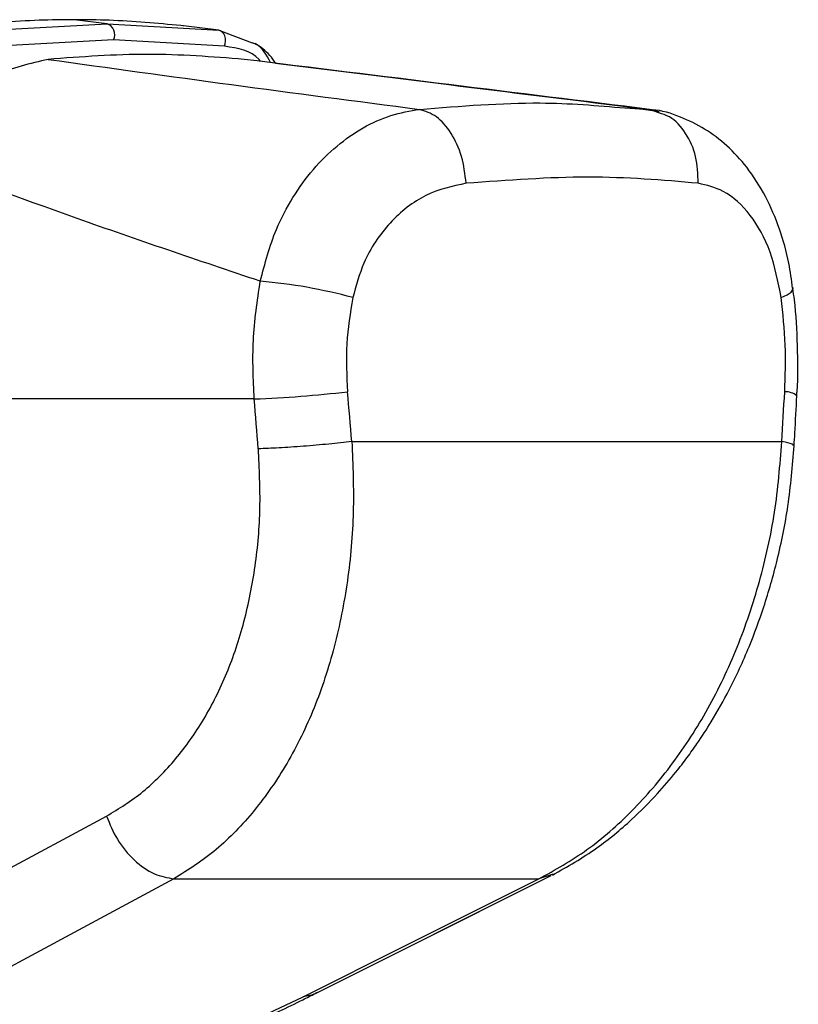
# Model space of a CAD drawing. Header units: millimetres. Extents: x 20 to 22981, y 40 to 19992.
# Tile 133 of 153: x 17834 to 17918, y 5800 to 5906. Entities that reach past the tile are written whole.
import ezdxf

# ---------------------------------------------------------------- set-up
doc = ezdxf.new("R2010")
doc.units = ezdxf.units.MM
doc.header["$LTSCALE"] = 2

msp = doc.modelspace()

# ---------------------------------------------------------------- linework, layer by layer
at = {"color": 7, "linetype": 'Continuous', "lineweight": 25}
for p, q in [((17843.45, 5905.34), (17839.92, 5905.77)), ((17830.99, 5904.64), (17843.45, 5905.34)), ((17843.45, 5905.34), (17855.43, 5904.64)), ((17851.56, 5905.12), (17851.37, 5905.14)), ((17851.64, 5905.11), (17851.56, 5905.12)), ((17855.43, 5904.64), (17851.64, 5905.11)), ((17855.43, 5904.64), (17859.03, 5903.28)), ((17844.14, 5903.62), (17831.75, 5902.92)), ((17856.05, 5902.92), (17844.14, 5903.62)), ((17902.75, 5895.88), (17898.86, 5896.44)), ((17899.07, 5896.29), (17901.7, 5896.14)), ((17902.71, 5895.76), (17901.7, 5896.14)), ((17859.25, 5865.02), (17804, 5865.02)), ((17869.74, 5860.44), (17915.94, 5860.44)), ((17819.79, 5807.52), (17843.39, 5820.19)), ((17865.82, 5801.14), (17891.15, 5813.8)), ((17850.62, 5813.45), (17889.83, 5813.45)), ((17854.86, 5796.26), (17864.49, 5800.79))]:
    msp.add_line(p, q, dxfattribs=at)
at = {"color": 8, "linetype": 'Continuous', "lineweight": 25}
for p, q in [((17902.57, 5895.91), (17901.7, 5896.14)), ((17891.26, 5813.93), (17889.83, 5813.45)), ((17891.38, 5813.97), (17891.12, 5813.88)), ((17866.01, 5801.24), (17865.81, 5801.13))]:
    msp.add_line(p, q, dxfattribs=at)
at = {"color": 7, "linetype": 'Continuous', "lineweight": 25, "flags": 128}
for points in [[(17856.05, 5902.92), (17856.13, 5903.19), (17856.17, 5903.48), (17856.15, 5903.77), (17856.09, 5904.03), (17855.97, 5904.27), (17855.82, 5904.45), (17855.64, 5904.58), (17855.43, 5904.64)], [(17917.14, 5876.91), (17917.09, 5877.05), (17917.08, 5877.06)], [(17865.82, 5801.14), (17875.78, 5806.11), (17891.15, 5813.8)], [(17850.62, 5813.45), (17840.38, 5807.95), (17827.04, 5800.79)], [(17864.49, 5800.79), (17875.49, 5806.28), (17889.83, 5813.45)]]:
    msp.add_lwpolyline(points, dxfattribs=at)
at = {"color": 8, "linetype": 'Continuous', "lineweight": 25, "flags": 128}
for points in [[(17915.87, 5875.91), (17916.51, 5876.22), (17916.93, 5876.51), (17917.13, 5876.79), (17917.14, 5876.91)], [(17865.82, 5801.14), (17865.41, 5800.96), (17864.49, 5800.79)]]:
    msp.add_lwpolyline(points, dxfattribs=at)
at = {"color": 7, "linetype": 'Continuous', "lineweight": 25}
for centre, radius, start, end in [((17842.99, 5904.16), 1.27, 335.1179, 68.8427), ((17855.34, 5822.94), 54.92, 74.6901, 85.239), ((17854.59, 5991.43), 126.49, 272.1108, 276.6674)]:
    msp.add_arc(centre, radius, start, end, dxfattribs=at)
at = {"color": 8, "linetype": 'Continuous', "lineweight": 25}
msp.add_arc((17916.35, 5863.93), 1.86, 50.0693, 93.3373, dxfattribs=at)
at = {"color": 7, "linetype": 'Continuous', "lineweight": 25}
for centre, major_axis, ratio, start_param, end_param in [((17778.95, 5538.91), (-116.8, 1617.42), 0.071472, 4.907349, 4.910728), ((17778.95, 5538.91), (116.8, 1617.42), 0.071472, 4.917671, 4.921051), ((17773.32, 5538.14), (-111.06, 1617.42), 0.068026, 4.907839, 4.911218)]:
    msp.add_ellipse(centre, major_axis=major_axis, ratio=ratio, start_param=start_param, end_param=end_param, dxfattribs=at)
for points, knots in [([(17839.92, 5905.77), (17838.66, 5905.76), (17834.75, 5905.73), (17830.74, 5905.38), (17828.01, 5905.14)], [0, 0, 0, 0, 0.3212502, 1, 1, 1, 1]), ([(17851.37, 5905.14), (17848.82, 5905.38), (17845.05, 5905.73), (17841.17, 5905.76), (17839.92, 5905.77)], [0, 0, 0, 0, 0.67875, 1, 1, 1, 1]), ([(17861.52, 5901.09), (17861.34, 5901.39), (17860.77, 5902.26), (17859.92, 5902.83), (17859.35, 5903.22)], [0, 0, 0, 0, 0.336269, 1, 1, 1, 1]), ([(17837.1, 5901.51), (17835.18, 5901.07), (17831.34, 5900.19), (17826, 5896.24), (17823.03, 5892.76), (17821.72, 5891.23)], [0, 0, 0, 0, 0.358898, 0.717892, 1, 1, 1, 1]), ([(17858.17, 5901.51), (17854.73, 5901.78), (17847.82, 5902.32), (17840.68, 5901.78), (17837.1, 5901.51)], [0, 0, 0, 0, 0.4985519, 1, 1, 1, 1]), ([(17837.1, 5901.51), (17843.63, 5900.6), (17856.68, 5898.79), (17870.23, 5897.02), (17877, 5896.14)], [0, 0, 0, 0, 0.499857, 1, 1, 1, 1]), ([(17901.7, 5896.14), (17894.56, 5897.02), (17880.28, 5898.79), (17865.54, 5900.6), (17858.17, 5901.51)], [0, 0, 0, 0, 0.49988, 1, 1, 1, 1]), ([(17861.52, 5901.09), (17867.77, 5900.33), (17880.62, 5898.74), (17893.07, 5897.2), (17899.48, 5896.41)], [0, 0, 0, 0, 0.485755, 1, 1, 1, 1]), ([(17859.9, 5877.67), (17860.4, 5879.57), (17861.24, 5882.77), (17863.35, 5886.73), (17865.54, 5889.77), (17868.1, 5892.29), (17870.92, 5894.25), (17873.92, 5895.61), (17875.98, 5895.96), (17877, 5896.14)], [0, 0, 0, 0, 0.196461, 0.330152, 0.463846, 0.597934, 0.732025, 0.866012, 1, 1, 1, 1]), ([(17917.09, 5876.91), (17916.97, 5877.81), (17916.69, 5880.01), (17915.73, 5883.35), (17914.25, 5886.84), (17912.33, 5889.85), (17910.11, 5892.26), (17907.71, 5894.1), (17904.99, 5895.39), (17902.95, 5896.07), (17901.81, 5896.1), (17901.7, 5896.11)], [0, 0, 0, 0, 0.09496, 0.230794, 0.371617, 0.513299, 0.635458, 0.752039, 0.865802, 0.988226, 1, 1, 1, 1]), ([(17859.9, 5877.67), (17853.24, 5879.91), (17839.92, 5884.4), (17827.79, 5888.95), (17821.72, 5891.23)], [0, 0, 0, 0, 0.499424, 1, 1, 1, 1]), ([(17906.95, 5888.2), (17903.11, 5888.53), (17895.47, 5889.18), (17886.49, 5888.52), (17882.02, 5888.2)], [0, 0, 0, 0, 0.5022985, 1, 1, 1, 1]), ([(17882.02, 5888.2), (17880.55, 5887.88), (17877.62, 5887.26), (17873.73, 5884.15), (17871.01, 5880.2), (17870.19, 5877.18), (17869.84, 5875.91)], [0, 0, 0, 0, 0.273074, 0.54299, 0.807448, 1, 1, 1, 1]), ([(17915.87, 5875.91), (17915.53, 5877.61), (17914.86, 5881.03), (17912.62, 5884.99), (17909.91, 5887.49), (17907.85, 5887.98), (17906.95, 5888.2)], [0, 0, 0, 0, 0.257817, 0.519525, 0.787005, 1, 1, 1, 1]), ([(17859.25, 5865.02), (17859.15, 5867.12), (17858.95, 5871.37), (17859.58, 5875.55), (17859.9, 5877.67)], [0, 0, 0, 0, 0.493479, 1, 1, 1, 1]), ([(17917.53, 5865.36), (17917.54, 5865.51), (17917.7, 5867.29), (17917.63, 5870.76), (17917.46, 5874.48), (17917.17, 5876.5), (17917.11, 5876.91)], [0, 0, 0, 0, 0.039266, 0.464571, 0.891976, 1, 1, 1, 1]), ([(17869.84, 5875.91), (17869.57, 5874.26), (17869.02, 5870.92), (17869.19, 5867.52), (17869.27, 5865.79)], [0, 0, 0, 0, 0.492721, 1, 1, 1, 1]), ([(17916.24, 5865.79), (17916.3, 5867.47), (17916.41, 5870.87), (17916.05, 5874.21), (17915.87, 5875.91)], [0, 0, 0, 0, 0.4926922, 1, 1, 1, 1]), ([(17917.25, 5860), (17917.28, 5860.45), (17917.38, 5862.23), (17917.47, 5864.02), (17917.55, 5865.36)], [0, 0, 0, 0, 0.250064, 1, 1, 1, 1]), ([(17869.74, 5860.44), (17869.84, 5857.91), (17870.05, 5852.86), (17869.37, 5845.43), (17867.97, 5838.33), (17865.79, 5831.71), (17862.89, 5825.78), (17859.33, 5820.67), (17855.26, 5816.4), (17852.16, 5814.44), (17850.62, 5813.45)], [0, 0, 0, 0, 0.125078, 0.249956, 0.375349, 0.500002, 0.625552, 0.749896, 0.87499, 1, 1, 1, 1]), ([(17889.83, 5813.45), (17891.58, 5814.43), (17895.07, 5816.38), (17899.9, 5820.64), (17904.28, 5825.73), (17908.11, 5831.66), (17911.25, 5838.26), (17913.64, 5845.37), (17915.32, 5852.82), (17915.73, 5857.9), (17915.94, 5860.44)], [0, 0, 0, 0, 0.1242539, 0.2487548, 0.3736733, 0.4983115, 0.6239519, 0.7486485, 0.8743533, 1, 1, 1, 1]), ([(17843.39, 5820.19), (17844.71, 5821.01), (17847.37, 5822.65), (17850.87, 5826.23), (17853.92, 5830.52), (17856.41, 5835.49), (17858.26, 5841.04), (17859.45, 5847.02), (17860.01, 5853.29), (17859.79, 5857.54), (17859.69, 5859.67)], [0, 0, 0, 0, 0.1244049, 0.2494742, 0.373855, 0.4989891, 0.6233869, 0.7492229, 0.8747008, 1, 1, 1, 1]), ([(17891.28, 5813.87), (17892.9, 5814.78), (17895.85, 5816.45), (17899.58, 5819.55), (17902.38, 5822.34), (17904.34, 5824.64), (17905.74, 5826.44), (17907.02, 5828.24), (17908.56, 5830.62), (17910.49, 5834.05), (17912.39, 5838.18), (17914.11, 5842.85), (17915.55, 5847.9), (17916.73, 5853.7), (17917.07, 5857.84), (17917.25, 5860)], [0, 0, 0, 0, 0.114064, 0.208423, 0.284034, 0.340127, 0.376878, 0.409397, 0.460532, 0.530919, 0.620287, 0.69909, 0.788622, 0.889186, 1, 1, 1, 1]), ([(17843.39, 5820.19), (17843.73, 5819.34), (17844.45, 5817.59), (17846.3, 5815.39), (17848.47, 5813.84), (17849.92, 5813.58), (17850.62, 5813.45)], [0, 0, 0, 0, 0.241934, 0.5, 0.758066, 1, 1, 1, 1]), ([(17855.85, 5796.45), (17857.01, 5796.97), (17860.01, 5798.3), (17863.29, 5799.87), (17865.36, 5800.91), (17865.81, 5801.14)], [0, 0, 0, 0, 0.3314683, 0.8567692, 1, 1, 1, 1])]:
    msp.add_open_spline(points, degree=3, knots=knots, dxfattribs=at)
at = {"color": 8, "linetype": 'Continuous', "lineweight": 25}
for points, knots in [([(17859.92, 5901.29), (17859.87, 5901.36), (17859.02, 5902.47), (17857.49, 5902.7), (17856.05, 5902.92)], [0, 0, 0, 0, 0.06224, 1, 1, 1, 1]), ([(17861.01, 5901.16), (17860.58, 5901.98), (17860.1, 5902.91), (17859.16, 5903.24), (17859.04, 5903.28)], [0, 0, 0, 0, 0.874619, 1, 1, 1, 1]), ([(17877, 5896.14), (17881.43, 5896.49), (17889.33, 5897.13), (17896.1, 5896.55), (17899.07, 5896.29)], [0, 0, 0, 0, 0.5607256, 1, 1, 1, 1]), ([(17906.95, 5888.2), (17906.91, 5889.18), (17906.84, 5891.14), (17905.68, 5893.65), (17904.23, 5895.3), (17903.1, 5895.64), (17902.71, 5895.76)], [0, 0, 0, 0, 0.28327, 0.566541, 0.849811, 1, 1, 1, 1]), ([(17917.16, 5860.01), (17917.16, 5860.06), (17917.16, 5860.19), (17916.39, 5860.35), (17915.94, 5860.44)], [0, 0, 0, 0, 0.4153484, 1, 1, 1, 1])]:
    msp.add_open_spline(points, degree=3, knots=knots, dxfattribs=at)
at = {"color": 7, "linetype": 'Continuous', "lineweight": 25}
for points in [[(17882.02, 5888.2), (17881.9, 5889.18), (17881.65, 5891.14), (17880.46, 5893.67), (17878.86, 5895.54), (17877.62, 5895.94), (17877, 5896.14)], [(17869.74, 5860.44), (17868.93, 5860.35), (17867.31, 5860.17), (17864.52, 5859.93), (17861.82, 5859.75), (17860.4, 5859.69), (17859.69, 5859.67)]]:
    msp.add_open_spline(points, degree=3, dxfattribs=at)

doc.saveas('drawing.dxf')
